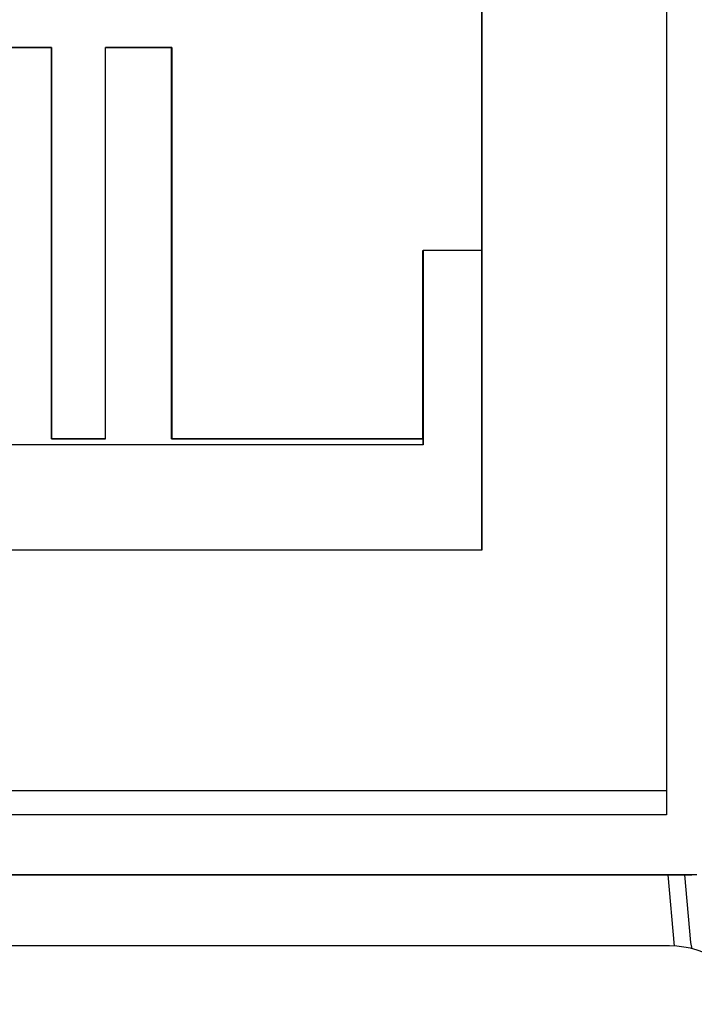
# Model space of a CAD drawing. Extents: x 7.6 to 27.1, y 2.7 to 20.5.
# Tile 62 of 136: x 16.214 to 16.438, y 15.259 to 15.586. Entities that reach past the tile are written whole.
import ezdxf

# ---------------------------------------------------------------- set-up
doc = ezdxf.new("R2010")
doc.units = 0
doc.layers.get('0').update_dxf_attribs({"linetype": 'CONTINUOUS'})

msp = doc.modelspace()

# ---------------------------------------------------------------- linework, layer by layer
at = {"color": 7, "linetype": 'CONTINUOUS'}
for p, q in [((16.42894, 15.85503), (16.42894, 15.322)), ((16.42894, 15.84703), (16.42894, 15.33)), ((16.36744, 15.73889), (16.36744, 15.41)), ((16.36744, 15.41), (16.36744, 15.73889)), ((16.22434, 15.577), (16.20234, 15.577)), ((16.20235, 15.577), (16.22435, 15.577)), ((16.22433, 15.447), (16.22433, 15.577)), ((16.22434, 15.577), (16.22435, 15.577)), ((16.22435, 15.577), (16.22435, 15.447)), ((16.26434, 15.577), (16.24234, 15.577)), ((16.24235, 15.577), (16.26435, 15.577)), ((16.24235, 15.447), (16.24235, 15.577)), ((16.26433, 15.447), (16.26433, 15.577)), ((16.26434, 15.577), (16.26435, 15.577)), ((16.26435, 15.577), (16.26435, 15.447)), ((16.34785, 15.447), (16.34785, 15.5095)), ((16.34785, 15.5095), (16.34794, 15.5095)), ((16.34794, 15.5095), (16.34794, 15.445)), ((16.36744, 15.5095), (16.34794, 15.5095)), ((16.22435, 15.447), (16.22433, 15.447)), ((16.24233, 15.447), (16.22433, 15.447)), ((16.22435, 15.447), (16.24235, 15.447)), ((16.24233, 15.447), (16.24235, 15.447)), ((16.34792, 15.447), (16.26433, 15.447)), ((16.26433, 15.447), (16.26435, 15.447)), ((16.26435, 15.447), (16.34785, 15.447)), ((16.34792, 15.447), (16.34785, 15.447)), ((16.34792, 15.445), (16.34792, 15.447)), ((16.34794, 15.445), (15.87894, 15.445)), ((16.36744, 15.41), (15.85944, 15.41)), ((16.42894, 15.33), (15.79794, 15.33)), ((16.42894, 15.322), (15.79794, 15.322)), ((15.78788, 15.302), (16.43733, 15.302)), ((16.43894, 15.302), (15.78794, 15.302)), ((16.4293, 15.302), (16.43143, 15.27836)), ((16.42994, 15.27839), (15.09338, 15.27839))]:
    msp.add_line(p, q, dxfattribs=at)
at = {"color": 7, "linetype": 'CONTINUOUS', "flags": 128}
msp.add_lwpolyline([(16.42894, 15.33), (16.42894, 15.32844), (16.42894, 15.32694), (16.42894, 15.32556), (16.42894, 15.32434), (16.42894, 15.32335), (16.42894, 15.32261), (16.42894, 15.32215), (16.42894, 15.322)], dxfattribs=at)
at = {"color": 8, "linetype": 'CONTINUOUS', "flags": 128}
msp.add_lwpolyline([(16.43741, 15.27749), (16.43702, 15.27959), (16.43501, 15.302)], dxfattribs=at)
at = {"color": 7, "linetype": 'CONTINUOUS'}
msp.add_arc((16.42994, 15.24715), 0.03125, 22.3082, 90, dxfattribs=at)

doc.saveas('drawing.dxf')
